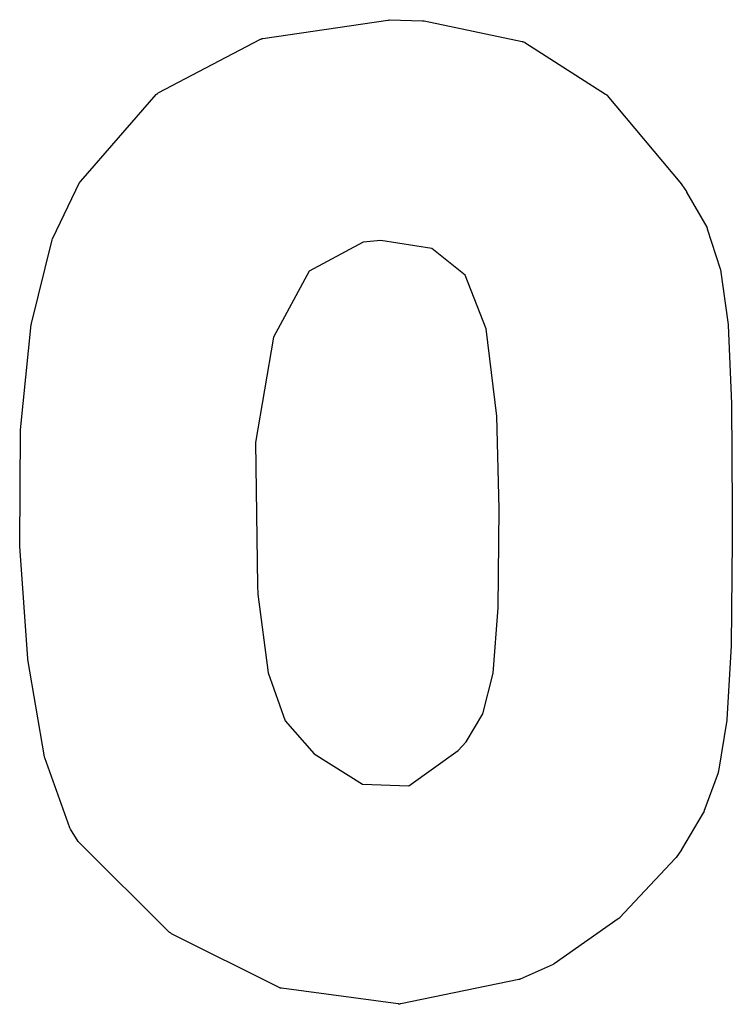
# Model space of a CAD drawing. Extents: x 5.07 to 6.67, y -4.03 to -3.19.
# Tile 9 of 27: x 5.3069 to 5.3256, y -3.9984 to -3.9726. Entities that reach past the tile are written whole.
import ezdxf

# ---------------------------------------------------------------- set-up
doc = ezdxf.new("R2010")
doc.units = 0
doc.header["$MEASUREMENT"] = 0
doc.layers.add('BLACK', color=7, linetype='CONTINUOUS')

msp = doc.modelspace()

# ---------------------------------------------------------------- linework, layer by layer
at = {"layer": 'BLACK', "linetype": 'CONTINUOUS'}
for p, q in [((5.31331, -3.97311), (5.31659, -3.97263)), ((5.31659, -3.97263), (5.31659, -3.97263)), ((5.31659, -3.97263), (5.31661, -3.97263)), ((5.31661, -3.97263), (5.31663, -3.97262)), ((5.31663, -3.97262), (5.3175, -3.97265)), ((5.3175, -3.97265), (5.3175, -3.97265)), ((5.3175, -3.97265), (5.31752, -3.97265)), ((5.31752, -3.97265), (5.31754, -3.97265)), ((5.31754, -3.97265), (5.32011, -3.97319)), ((5.31057, -3.97454), (5.31325, -3.97313)), ((5.31325, -3.97313), (5.31325, -3.97313)), ((5.31325, -3.97313), (5.31326, -3.97313)), ((5.31326, -3.97313), (5.31328, -3.97312)), ((5.31328, -3.97312), (5.31328, -3.97312)), ((5.31328, -3.97312), (5.31329, -3.97312)), ((5.31329, -3.97312), (5.3133, -3.97311)), ((5.3133, -3.97311), (5.31331, -3.97311)), ((5.32011, -3.97319), (5.32012, -3.97319)), ((5.32012, -3.97319), (5.32013, -3.9732)), ((5.32013, -3.9732), (5.32015, -3.9732)), ((5.32015, -3.9732), (5.32015, -3.9732)), ((5.32015, -3.9732), (5.32015, -3.9732)), ((5.32015, -3.9732), (5.32017, -3.97321)), ((5.32017, -3.97321), (5.32018, -3.97322)), ((5.32018, -3.97322), (5.3223, -3.97457)), ((5.30854, -3.97685), (5.31052, -3.97458)), ((5.31052, -3.97458), (5.31053, -3.97457)), ((5.31052, -3.97458), (5.31052, -3.97458)), ((5.31053, -3.97457), (5.31054, -3.97456)), ((5.31054, -3.97456), (5.31054, -3.97456)), ((5.31054, -3.97456), (5.31055, -3.97456)), ((5.31055, -3.97456), (5.31056, -3.97455)), ((5.31056, -3.97455), (5.31057, -3.97454)), ((5.3223, -3.97457), (5.3223, -3.97457)), ((5.3223, -3.97457), (5.32231, -3.97458)), ((5.32231, -3.97458), (5.32232, -3.97458)), ((5.32232, -3.97458), (5.32232, -3.97459)), ((5.32232, -3.97459), (5.32233, -3.97459)), ((5.32233, -3.97459), (5.32234, -3.9746)), ((5.32234, -3.9746), (5.32234, -3.97461)), ((5.32234, -3.97461), (5.32429, -3.97693)), ((5.30781, -3.97835), (5.30851, -3.97689)), ((5.30851, -3.97689), (5.30852, -3.97688)), ((5.30851, -3.97689), (5.30851, -3.97689)), ((5.30851, -3.97689), (5.30851, -3.97689)), ((5.30852, -3.97687), (5.30853, -3.97686)), ((5.30852, -3.97688), (5.30852, -3.97687)), ((5.30853, -3.97686), (5.30854, -3.97686)), ((5.30854, -3.97686), (5.30854, -3.97685)), ((5.32429, -3.97693), (5.32429, -3.97694)), ((5.32429, -3.97694), (5.32429, -3.97694)), ((5.32429, -3.97694), (5.3243, -3.97695)), ((5.3243, -3.97695), (5.32442, -3.97712)), ((5.32442, -3.97712), (5.32442, -3.97713)), ((5.32442, -3.97713), (5.32442, -3.97713)), ((5.32442, -3.97713), (5.32442, -3.97714)), ((5.32442, -3.97714), (5.32495, -3.97806)), ((5.32495, -3.97806), (5.32495, -3.97807)), ((5.32495, -3.97807), (5.32496, -3.97808)), ((5.32496, -3.97808), (5.32496, -3.9781)), ((5.3078, -3.97836), (5.30781, -3.97835)), ((5.30781, -3.97835), (5.30781, -3.97835)), ((5.30781, -3.97835), (5.30781, -3.97835)), ((5.30781, -3.97835), (5.30781, -3.97835)), ((5.32496, -3.9781), (5.3253, -3.97915)), ((5.30725, -3.98058), (5.30779, -3.97839)), ((5.30779, -3.97839), (5.3078, -3.97836)), ((5.30779, -3.97839), (5.30779, -3.97839)), ((5.31594, -3.97845), (5.31453, -3.97921)), ((5.31641, -3.97841), (5.31594, -3.97845)), ((5.31774, -3.97862), (5.31641, -3.97841)), ((5.31862, -3.97932), (5.31774, -3.97862)), ((5.31453, -3.97921), (5.31359, -3.98094)), ((5.31917, -3.98072), (5.31862, -3.97932)), ((5.3253, -3.97915), (5.3253, -3.97915)), ((5.3253, -3.97915), (5.32531, -3.97917)), ((5.32531, -3.97917), (5.32531, -3.97918)), ((5.32531, -3.97918), (5.32551, -3.98061)), ((5.30696, -3.98337), (5.30724, -3.98061)), ((5.30724, -3.9806), (5.30725, -3.98059)), ((5.30724, -3.98061), (5.30724, -3.9806)), ((5.30725, -3.98059), (5.30725, -3.98058)), ((5.32551, -3.98061), (5.32551, -3.98061)), ((5.32551, -3.98061), (5.32551, -3.98062)), ((5.32551, -3.98062), (5.32551, -3.98063)), ((5.32551, -3.98063), (5.3256, -3.98268)), ((5.31945, -3.98301), (5.31917, -3.98072)), ((5.31359, -3.98094), (5.31312, -3.9837)), ((5.3256, -3.98268), (5.3256, -3.98269)), ((5.3256, -3.98269), (5.3256, -3.98269)), ((5.3256, -3.98269), (5.3256, -3.98269)), ((5.3256, -3.98269), (5.32562, -3.98544)), ((5.31951, -3.98544), (5.31945, -3.98301)), ((5.30694, -3.9864), (5.30696, -3.98339)), ((5.30696, -3.98338), (5.30696, -3.98337)), ((5.30696, -3.98339), (5.30696, -3.98338)), ((5.30696, -3.98339), (5.30696, -3.98339)), ((5.31312, -3.9837), (5.31317, -3.98745)), ((5.31948, -3.98804), (5.31951, -3.98544)), ((5.32562, -3.98544), (5.32562, -3.98564)), ((5.32562, -3.98564), (5.32562, -3.98564)), ((5.32562, -3.98564), (5.32562, -3.98626)), ((5.32562, -3.98626), (5.32559, -3.98902)), ((5.32562, -3.98626), (5.32562, -3.98626)), ((5.30694, -3.98641), (5.30694, -3.9864)), ((5.30694, -3.98642), (5.30694, -3.98641)), ((5.30715, -3.98937), (5.30694, -3.98642)), ((5.30694, -3.98642), (5.30694, -3.98642)), ((5.31317, -3.98745), (5.31318, -3.98768)), ((5.31318, -3.98768), (5.31345, -3.98974)), ((5.31935, -3.98975), (5.31948, -3.98804)), ((5.32559, -3.98903), (5.32548, -3.99096)), ((5.32559, -3.98902), (5.32559, -3.98903)), ((5.32559, -3.98903), (5.32559, -3.98903)), ((5.32559, -3.98903), (5.32559, -3.98903)), ((5.30715, -3.98938), (5.30715, -3.98937)), ((5.30715, -3.98937), (5.30715, -3.98937)), ((5.30715, -3.98939), (5.30715, -3.98938)), ((5.30759, -3.99194), (5.30715, -3.98939)), ((5.31345, -3.98974), (5.3139, -3.991)), ((5.31908, -3.99082), (5.31935, -3.98975)), ((5.3139, -3.991), (5.31466, -3.99186)), ((5.31864, -3.99155), (5.31908, -3.99082)), ((5.32548, -3.99098), (5.32526, -3.99232)), ((5.32548, -3.99096), (5.32548, -3.99096)), ((5.32548, -3.99096), (5.32548, -3.99097)), ((5.32548, -3.99097), (5.32548, -3.99098)), ((5.31843, -3.99178), (5.31864, -3.99155)), ((5.30759, -3.99195), (5.30759, -3.99194)), ((5.3076, -3.99197), (5.30759, -3.99195)), ((5.30825, -3.9938), (5.3076, -3.99197)), ((5.3076, -3.99197), (5.3076, -3.99197)), ((5.31466, -3.99186), (5.31593, -3.99266)), ((5.31714, -3.9927), (5.31843, -3.99178)), ((5.32525, -3.99236), (5.32487, -3.99338)), ((5.32526, -3.99233), (5.32525, -3.99234)), ((5.32525, -3.99234), (5.32525, -3.99236)), ((5.32526, -3.99232), (5.32526, -3.99233)), ((5.31593, -3.99266), (5.31714, -3.9927)), ((5.32486, -3.99341), (5.32429, -3.99437)), ((5.32487, -3.9934), (5.32486, -3.99341)), ((5.32487, -3.99338), (5.32487, -3.99338)), ((5.32487, -3.99338), (5.32487, -3.9934)), ((5.30826, -3.99382), (5.30825, -3.9938)), ((5.30825, -3.9938), (5.30825, -3.9938)), ((5.30825, -3.9938), (5.30825, -3.9938)), ((5.30827, -3.99384), (5.30826, -3.99382)), ((5.30847, -3.99416), (5.30827, -3.99384)), ((5.30827, -3.99384), (5.30827, -3.99384)), ((5.30827, -3.99384), (5.30827, -3.99384)), ((5.30827, -3.99384), (5.30827, -3.99384)), ((5.30848, -3.99417), (5.30847, -3.99416)), ((5.30847, -3.99416), (5.30847, -3.99416)), ((5.30847, -3.99416), (5.30847, -3.99416)), ((5.30849, -3.99419), (5.30848, -3.99417)), ((5.3085, -3.99419), (5.30849, -3.99419)), ((5.31087, -3.99655), (5.3085, -3.99419)), ((5.3085, -3.99419), (5.3085, -3.99419)), ((5.3085, -3.99419), (5.3085, -3.99419)), ((5.32413, -3.9946), (5.32266, -3.99616)), ((5.32414, -3.99459), (5.32413, -3.9946)), ((5.32415, -3.99458), (5.32414, -3.99459)), ((5.32429, -3.99438), (5.32415, -3.99458)), ((5.32415, -3.99458), (5.32415, -3.99458)), ((5.32429, -3.99437), (5.32429, -3.99437)), ((5.32429, -3.99437), (5.32429, -3.99438)), ((5.32429, -3.99438), (5.32429, -3.99438)), ((5.32266, -3.99616), (5.32266, -3.99617)), ((5.32263, -3.99619), (5.32095, -3.99737)), ((5.32264, -3.99618), (5.32263, -3.99619)), ((5.32263, -3.99619), (5.32263, -3.99619)), ((5.32263, -3.99619), (5.32263, -3.99619)), ((5.32263, -3.99619), (5.32263, -3.99619)), ((5.32266, -3.99617), (5.32264, -3.99618)), ((5.31088, -3.99655), (5.31087, -3.99655)), ((5.31089, -3.99656), (5.31088, -3.99655)), ((5.3109, -3.99657), (5.31089, -3.99656)), ((5.31089, -3.99656), (5.31089, -3.99656)), ((5.31091, -3.99657), (5.3109, -3.99657)), ((5.31092, -3.99658), (5.31091, -3.99657)), ((5.31374, -3.99799), (5.31092, -3.99658)), ((5.31092, -3.99658), (5.31092, -3.99658)), ((5.32092, -3.99739), (5.32006, -3.99777)), ((5.32093, -3.99738), (5.32092, -3.99739)), ((5.32095, -3.99737), (5.32093, -3.99738)), ((5.32095, -3.99737), (5.32095, -3.99737)), ((5.32095, -3.99737), (5.32095, -3.99737)), ((5.32095, -3.99737), (5.32095, -3.99737)), ((5.32002, -3.99778), (5.31693, -3.99842)), ((5.32004, -3.99778), (5.32002, -3.99778)), ((5.32002, -3.99778), (5.32002, -3.99778)), ((5.32002, -3.99778), (5.32002, -3.99778)), ((5.32005, -3.99777), (5.32004, -3.99778)), ((5.32006, -3.99777), (5.32005, -3.99777)), ((5.32006, -3.99777), (5.32006, -3.99777)), ((5.32006, -3.99777), (5.32006, -3.99777)), ((5.31375, -3.998), (5.31374, -3.99799)), ((5.31376, -3.998), (5.31375, -3.998)), ((5.31377, -3.998), (5.31376, -3.998)), ((5.31378, -3.99801), (5.31377, -3.998)), ((5.31379, -3.99801), (5.31378, -3.99801)), ((5.3138, -3.99801), (5.31379, -3.99801)), ((5.31686, -3.99842), (5.3138, -3.99801)), ((5.3138, -3.99801), (5.3138, -3.99801)), ((5.31687, -3.99842), (5.31686, -3.99842)), ((5.31688, -3.99843), (5.31687, -3.99842)), ((5.31689, -3.99843), (5.31688, -3.99843)), ((5.3169, -3.99843), (5.31689, -3.99843)), ((5.31691, -3.99842), (5.3169, -3.99843)), ((5.31692, -3.99842), (5.31691, -3.99842)), ((5.31693, -3.99842), (5.31692, -3.99842))]:
    msp.add_line(p, q, dxfattribs=at)

doc.saveas('drawing.dxf')
